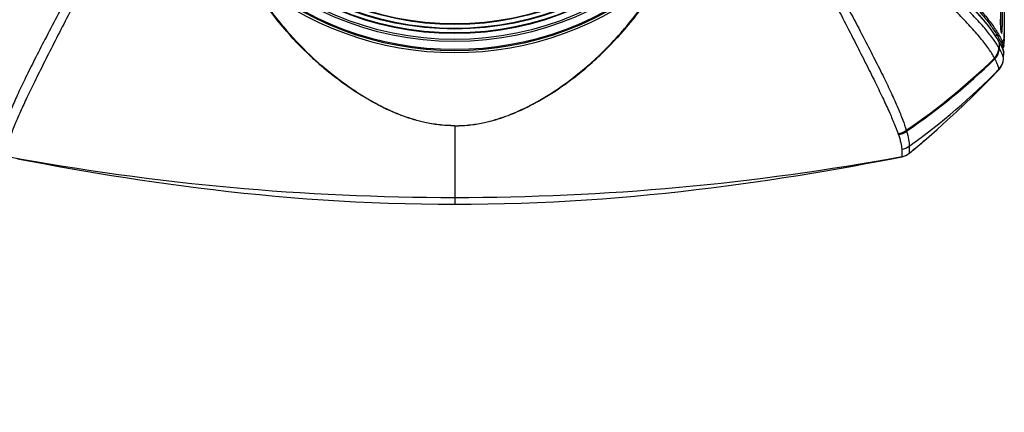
# Model space of a CAD drawing. Header units: millimetres. Extents: x 0 to 420, y 0 to 297.
# Tile 51 of 117: x 103 to 151, y 205 to 225. Entities that reach past the tile are written whole.
import ezdxf

# ---------------------------------------------------------------- set-up
doc = ezdxf.new("R2010")
doc.units = ezdxf.units.MM
doc.header["$LTSCALE"] = 23.1
doc.layers.get('0').update_dxf_attribs({"linetype": 'CONTINUOUS'})
doc.layers.add('06___PRT_ALL_SURFS', color=7, linetype='CONTINUOUS')
doc.layers.add('DIM_PILOTEES', color=7, linetype='CONTINUOUS')
doc.styles.get("Standard").update_dxf_attribs({"font": 'txt', "width": 0.7})
doc.dimstyles.new('DIMSTYLE_2', dxfattribs={"dimtxt": 2.5, "dimasz": 3.5, "dimexe": 2, "dimexo": 0, "dimtad": 1, "dimdec": 0, "dimlfac": 5, "dimdsep": 46, "dimtxsty": 'Standard', "dimblk": '_FILLED', "dimblk1": '_FILLED', "dimblk2": '_FILLED', "dimcen": 0.09, "dimazin": 2, "dimtp": 0.8, "dimtm": 0.8, "dimtfac": 1, "dimtdec": 0, "dimtofl": 0, "dimtmove": 0, "dimatfit": 3, "dimldrblk": '_FILLED', "dimfxl": 0, "dimtolj": 1, "dimarcsym": 0})

# ---------------------------------------------------------------- blocks, each defined once
blk = doc.blocks.new('_FILLED')
at = {"color": 0, "linetype": 'ByBlock'}
blk.add_solid([(0, 0), (-1, 0.143), (-1, -0.143)], dxfattribs=at)
blk = doc.blocks.new('*D2')
at = {"layer": 'DIM_PILOTEES', "color": 2, "linetype": 'Continuous'}
for p, q in [((124.368, 261.527), (53.915, 261.527)), ((55.915, 261.527), (55.915, 209.684)), ((55.915, 157.841), (55.915, 209.684)), ((102.676, 157.841), (53.915, 157.841))]:
    blk.add_line(p, q, dxfattribs=at)
at = {"layer": 'DIM_PILOTEES', "color": 2, "linetype": 'Continuous', "xscale": 3.5, "yscale": 3.5, "zscale": 3.5}
for p, rotation in [((55.915, 261.527), 90), ((55.915, 157.841), 270)]:
    blk.add_blockref('_FILLED', p, dxfattribs=dict(at, rotation=rotation))
at = {"layer": 'DIM_PILOTEES', "color": 2, "linetype": 'Continuous', "insert": (52.79, 209.684), "char_height": 2.5, "width": 7.76786, "attachment_point": 2, "rotation": 90, "line_spacing_factor": 0.9}
blk.add_mtext('{\\ftxt;\\W0.0001;\\H0.0001;\\~}{\\ftxt;\\W2.0714285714;\\H2.5; }{\\ftxt;\\W0.0001;\\H0.0001;\\~}', dxfattribs=at)

msp = doc.modelspace()

# ---------------------------------------------------------------- linework, layer by layer
at = {"color": 7, "linetype": 'Continuous'}
for p, q in [((116.0023, 224.1355), (115.9924, 224.1471)), ((116.0031, 224.1363), (115.9932, 224.1478)), ((116.0244, 224.1546), (116.0147, 224.1662)), ((116.0251, 224.1552), (116.0152, 224.1667)), ((117.8688, 222.2539), (117.8676, 222.2549)), ((117.8688, 222.2539), (117.8676, 222.2549)), ((117.8927, 222.2588), (117.8814, 222.2686)), ((117.8929, 222.2588), (117.8817, 222.2687)), ((130.8583, 222.2588), (130.8696, 222.2687)), ((130.8585, 222.2588), (130.8698, 222.2686)), ((130.8824, 222.2539), (130.8836, 222.2549)), ((130.8824, 222.2539), (130.8836, 222.2549)), ((124.3756, 219.3384), (124.3756, 215.5443)), ((124.3756, 215.5443), (124.3756, 215.515))]:
    msp.add_line(p, q, dxfattribs=at)
for radius in [15.073, 14.9774, 14.6893, 14.66, 14.4693, 14.44, 14.2493, 14.22]:
    msp.add_circle((124.3756, 238.5212), radius, dxfattribs=at)
for centre, radius, start, end in [((124.3756, 238.5212), 15.5096, 227.90501, 312.09499), ((124.3756, 238.5212), 15.4559, 228.45387, 311.54613), ((124.3756, 238.5212), 15.6159, 229.35557, 310.64443), ((130.051, 236.0338), 18.381, 211.12169, 220.21425), ((118.7002, 236.0338), 18.381, 319.78575, 328.87831), ((129.9812, 236.0682), 18.3793, 213.04375, 220.43726), ((118.7699, 236.0682), 18.3794, 319.56275, 326.96078), ((129.4942, 235.5522), 17.6449, 220.23662, 226.36407), ((118.984, 235.7977), 18.0118, 317.93475, 319.77632), ((119.0159, 235.8609), 18.0577, 317.71777, 319.55723), ((119.5662, 235.3365), 17.2977, 310.86415, 317.77635), ((119.3372, 235.4711), 17.5308, 313.62901, 317.95372), ((128.9574, 234.9912), 16.8683, 226.36879, 228.95807), ((119.7938, 234.9912), 16.8683, 311.04198, 313.63121), ((124.3752, 336.1935), 120.3495, 259.563449, 270.000177), ((124.376, 336.1935), 120.3495, 269.999831, 280.436551)]:
    msp.add_arc(centre, radius, start, end, dxfattribs=at)
for points, knots in [([(103.2737, 229.1074), (102.6076, 228.5724), (101.6622, 227.7886), (100.4952, 226.7473), (99.7619, 226.0545), (99.132, 225.4162), (98.6067, 224.834), (98.1872, 224.3093), (97.9581, 223.9681), (97.8648, 223.8066)], [0, 0, 0, 0, 0.337104, 0.4843886, 0.6171203, 0.7350927, 0.8381855, 0.9264107, 1, 1, 1, 1]), ([(103.3305, 229.0494), (102.6648, 228.5143), (101.72, 227.7303), (100.5536, 226.6886), (99.8207, 225.9957), (99.1911, 225.3572), (98.6661, 224.7747), (98.2469, 224.2499), (98.0178, 223.9086), (97.9247, 223.7471)], [0, 0, 0, 0, 0.3370818, 0.4843608, 0.6170905, 0.7350647, 0.8381631, 0.9263977, 1, 1, 1, 1]), ([(103.2181, 228.7248), (102.5653, 228.2005), (101.6383, 227.4319), (100.4929, 226.4107), (99.7713, 225.7301), (99.1499, 225.1022), (98.6298, 224.5284), (98.2122, 224.0102), (97.9824, 223.6731), (97.8881, 223.5133)], [0, 0, 0, 0, 0.3357087, 0.4826286, 0.6152307, 0.7333167, 0.8367679, 0.925592, 1, 1, 1, 1]), ([(117.8676, 222.2549), (117.6995, 222.4002), (117.0427, 222.9912), (116.4316, 223.6327), (116.0023, 224.1355)], [0, 0, 0, 0, 0.2515821, 1, 1, 1, 1]), ([(124.3756, 219.3384), (124.1115, 219.3375), (123.6217, 219.3666), (122.7814, 219.5105), (121.9243, 219.7654), (121.0549, 220.1311), (120.0862, 220.6324), (119.0155, 221.32), (118.2349, 221.9375), (117.8688, 222.2539)], [0, 0, 0, 0, 0.1088943, 0.2017124, 0.3510733, 0.4764225, 0.5901688, 0.8004963, 1, 1, 1, 1]), ([(124.3756, 219.3397), (124.1114, 219.3389), (123.6218, 219.3681), (122.7831, 219.5129), (121.9289, 219.7687), (121.0632, 220.1351), (120.0989, 220.6369), (119.0333, 221.3249), (118.2568, 221.9424), (117.8927, 222.2588)], [0, 0, 0, 0, 0.1092466, 0.2021496, 0.3514455, 0.4767046, 0.5903745, 0.8005842, 1, 1, 1, 1]), ([(124.3756, 219.3397), (124.6398, 219.3389), (125.1294, 219.3681), (125.9681, 219.5129), (126.8223, 219.7687), (127.688, 220.1351), (128.6523, 220.6369), (129.7179, 221.3249), (130.4944, 221.9424), (130.8585, 222.2588)], [0, 0, 0, 0, 0.1092466, 0.2021496, 0.3514455, 0.4767046, 0.5903745, 0.8005842, 1, 1, 1, 1]), ([(124.3756, 219.3384), (124.6397, 219.3375), (125.1295, 219.3666), (125.9698, 219.5105), (126.8269, 219.7654), (127.6963, 220.1311), (128.665, 220.6324), (129.7357, 221.32), (130.5164, 221.9375), (130.8824, 222.2539)], [0, 0, 0, 0, 0.1088942, 0.201712, 0.3510726, 0.4764218, 0.5901682, 0.800496, 1, 1, 1, 1])]:
    msp.add_open_spline(points, degree=3, knots=knots, dxfattribs=at)
at = {"layer": '06___PRT_ALL_SURFS', "color": 7, "linetype": 'Continuous'}
for p, q in [((151.1756, 229.5126), (151.1756, 223.8552)), ((150.9896, 224.4935), (150.9885, 224.5395)), ((150.9908, 224.4494), (150.9896, 224.4935)), ((150.9921, 224.4071), (150.9908, 224.4494)), ((150.9934, 224.3667), (150.9921, 224.4071)), ((150.9948, 224.3281), (150.9934, 224.3667)), ((150.9963, 224.2913), (150.9948, 224.3281)), ((150.9978, 224.2563), (150.9963, 224.2913)), ((150.9994, 224.223), (150.9978, 224.2563)), ((151.001, 224.1915), (150.9994, 224.223)), ((151.0026, 224.1617), (151.001, 224.1915)), ((151.0042, 224.1336), (151.0026, 224.1617)), ((151.0059, 224.1071), (151.0042, 224.1336)), ((151.0076, 224.0822), (151.0059, 224.1071)), ((151.0093, 224.0588), (151.0076, 224.0822)), ((151.011, 224.0371), (151.0093, 224.0588)), ((151.0127, 224.0169), (151.011, 224.0371)), ((151.0144, 223.9982), (151.0127, 224.0169)), ((151.016, 223.9811), (151.0144, 223.9982)), ((151.0177, 223.9655), (151.016, 223.9811)), ((150.7281, 223.7471), (150.8265, 223.7471)), ((150.862, 223.5139), (150.8785, 223.487)), ((150.8631, 223.5133), (150.8785, 223.487)), ((150.896, 223.4753), (150.8706, 223.5192)), ((150.9203, 223.4328), (150.896, 223.4753)), ((150.9038, 223.4432), (150.9124, 223.4283)), ((150.9124, 223.4283), (150.928, 223.401)), ((150.928, 223.401), (150.9187, 223.1327)), ((151.1586, 223.2219), (151.1701, 223.5526)), ((151.138, 222.6334), (151.1474, 222.9017)), ((151.1475, 222.9037), (151.1474, 222.9015)), ((151.1536, 223.1894), (151.1536, 223.1894)), ((150.7036, 222.6217), (150.6985, 222.6311)), ((150.7035, 222.6217), (150.6985, 222.6311)), ((150.7177, 222.595), (150.7034, 222.6216)), ((150.7177, 222.5949), (150.7035, 222.6217)), ((150.7574, 222.5156), (150.7481, 222.5341)), ((150.7574, 222.5156), (150.7485, 222.5335)), ((150.9108, 222.0884), (150.9116, 222.0913)), ((150.911, 222.0885), (150.9114, 222.0911)), ((146.1711, 218.1915), (146.1769, 217.8351)), ((146.1711, 218.1915), (146.1715, 218.127)), ((146.1715, 218.127), (146.172, 218.0688)), ((146.5343, 217.9985), (146.5338, 217.9916)), ((146.5344, 217.9994), (146.5343, 217.9985)), ((146.5419, 218.3452), (146.5344, 217.9994)), ((146.5374, 218.0738), (146.5365, 218.0447)), ((146.5403, 218.2249), (146.5395, 218.1741)), ((146.5411, 218.282), (146.5403, 218.2249)), ((146.5419, 218.3452), (146.5411, 218.282)), ((146.1741, 217.9313), (146.1747, 217.8979)), ((146.1769, 217.8342), (146.1767, 217.8242)), ((146.1769, 217.8351), (146.1769, 217.8342))]:
    msp.add_line(p, q, dxfattribs=at)
for points in [[(150.8706, 223.5192), (150.7628, 223.6955), (150.637, 223.8827), (150.4946, 224.0787), (150.3355, 224.2836), (150.1598, 224.4975), (149.9673, 224.7203), (149.7582, 224.9522), (149.5324, 225.193), (149.2898, 225.4428), (149.0304, 225.7017), (148.7543, 225.9695), (148.4613, 226.2462), (148.1514, 226.5319), (147.8247, 226.8265), (147.4811, 227.1299), (147.1206, 227.4421), (146.7431, 227.7631), (146.3487, 228.0927), (145.9372, 228.431), (145.514, 228.7737)], [(151.028, 223.8956), (151.028, 223.8957), (151.0278, 223.8963), (151.0275, 223.8975), (151.0272, 223.8991), (151.0267, 223.9012), (151.0262, 223.9037), (151.0257, 223.9067), (151.0251, 223.9101), (151.0244, 223.9139), (151.0238, 223.9181), (151.0231, 223.9227), (151.0223, 223.9277), (151.0216, 223.933), (151.0208, 223.9388), (151.0201, 223.9449), (151.0193, 223.9514), (151.0185, 223.9582), (151.0177, 223.9655)], [(151.1701, 223.5526), (151.1711, 223.581), (151.1726, 223.6344), (151.1738, 223.6895), (151.1748, 223.7459), (151.1754, 223.8037), (151.1756, 223.8552)], [(151.1475, 222.9038), (151.147, 222.9217), (151.1397, 222.9665), (151.1251, 223.0169), (151.1028, 223.0758), (151.0718, 223.146), (151.0316, 223.2282), (150.9809, 223.3242), (150.9203, 223.4328)], [(151.0825, 223.1217), (151.1021, 223.1252), (151.1209, 223.1356), (151.134, 223.1486), (151.1429, 223.1624), (151.1492, 223.1763), (151.1536, 223.1894)], [(151.1536, 223.1894), (151.1557, 223.1977), (151.1574, 223.2072), (151.1584, 223.2171), (151.1586, 223.2219)], [(150.9013, 222.0629), (150.9188, 222.0819), (150.9501, 222.1191), (150.9775, 222.1557), (151.0013, 222.1913), (151.0218, 222.2255), (151.0395, 222.2581), (151.0546, 222.2889), (151.0676, 222.3182), (151.0787, 222.3458), (151.0884, 222.372), (151.0967, 222.3968), (151.1033, 222.4183)], [(151.1033, 222.4183), (151.104, 222.4208), (151.1063, 222.4288), (151.1085, 222.4367), (151.1106, 222.4448), (151.1127, 222.4528), (151.1135, 222.4558)], [(151.1135, 222.4558), (151.1196, 222.4828), (151.1262, 222.517), (151.1313, 222.5512), (151.135, 222.585), (151.1374, 222.6182), (151.138, 222.6334)], [(147.3854, 218.706), (147.9086, 219.1631), (148.3971, 219.6028), (148.8318, 220.0048), (149.2389, 220.3907), (149.6345, 220.7744), (150.0368, 221.1737), (150.4709, 221.6147), (150.9013, 222.0629)], [(146.5338, 217.9916), (146.6761, 218.1084), (146.8266, 218.233), (146.9738, 218.3562), (147.1177, 218.4775), (147.2578, 218.5967), (147.3854, 218.706)], [(146.172, 218.0688), (146.1723, 218.0421), (146.1727, 218.0168), (146.173, 217.9931), (146.1741, 217.9313)], [(146.1767, 217.8242), (146.2, 217.8291), (146.2397, 217.8391), (146.2797, 217.8513), (146.3198, 217.8659), (146.3595, 217.8829), (146.3988, 217.9022), (146.4373, 217.9238), (146.4749, 217.9477), (146.5111, 217.9737), (146.5338, 217.9916)], [(146.5343, 217.9985), (146.534, 217.9946), (146.5338, 217.9923), (146.5338, 217.9916)], [(146.5365, 218.0447), (146.5356, 218.0219), (146.5352, 218.0128), (146.5348, 218.0053), (146.5344, 217.9994)], [(146.5395, 218.1741), (146.5388, 218.1293), (146.5383, 218.1092), (146.5379, 218.0907), (146.5374, 218.0738)], [(103.0528, 217.732), (103.6844, 217.612), (104.3235, 217.4929), (104.9702, 217.375), (105.6246, 217.2584), (106.2867, 217.1434), (106.9566, 217.0304), (107.6342, 216.9194), (108.3197, 216.8108), (109.013, 216.7048), (109.7142, 216.6017), (110.4235, 216.5017), (111.1409, 216.405), (111.8665, 216.3119), (112.6004, 216.2227), (113.3424, 216.1375), (114.0926, 216.0567), (114.8507, 215.9806), (115.6161, 215.9094), (116.3885, 215.8433), (117.1674, 215.7827), (117.9523, 215.7278), (118.7427, 215.6788), (119.5382, 215.6359), (120.3383, 215.5992), (121.1425, 215.569), (121.9503, 215.5454), (122.7613, 215.5284), (123.5748, 215.5183), (124.3756, 215.515)], [(124.3756, 215.515), (125.1764, 215.5183), (125.9899, 215.5284), (126.8009, 215.5454), (127.6088, 215.569), (128.4129, 215.5992), (129.213, 215.6359), (130.0085, 215.6788), (130.7989, 215.7278), (131.5838, 215.7827), (132.3627, 215.8433), (133.1351, 215.9094), (133.9005, 215.9806), (134.6586, 216.0567), (135.4088, 216.1375), (136.1509, 216.2227), (136.8847, 216.3119), (137.6103, 216.405), (138.3277, 216.5017), (139.037, 216.6017), (139.7382, 216.7048), (140.4315, 216.8108), (141.117, 216.9194), (141.7946, 217.0304), (142.4645, 217.1434), (143.1266, 217.2584), (143.781, 217.375), (144.4277, 217.4929), (145.0668, 217.612), (145.6984, 217.732), (146.1767, 217.8242)], [(146.1747, 217.8979), (146.1751, 217.8835), (146.1754, 217.8707), (146.1758, 217.8595), (146.1762, 217.8498), (146.1765, 217.8417), (146.1769, 217.8351)], [(146.1769, 217.8342), (146.1771, 217.8295), (146.1771, 217.8263), (146.1769, 217.8245), (146.1767, 217.8242)]]:
    msp.add_lwpolyline(points, dxfattribs=at)
for centre, radius, start, end in [((147.4585, 223.8742), 3.7171, 359.88329, 359.99865), ((147.4965, 223.874), 3.6791, 359.69869, 359.88523), ((137.4439, 215.6937), 15.5314, 29.93093, 30.11759), ((151.0792, 223.3188), 0.06, 270.03902, 357.87145), ((150.7551, 223.6517), 0.4074, 345.50033, 346.41572), ((150.1153, 223.1772), 0.799, 316.8807, 357.4575), ((150.1205, 223.168), 0.799, 316.86155, 357.46527), ((150.1353, 223.1417), 0.7988, 316.8035, 357.48776), ((147.1658, 220.9923), 4.3203, 29.69724, 29.83669), ((148.418, 221.7047), 2.8797, 29.13393, 29.72732), ((151.096, 223.2063), 0.06, 269.98258, 342.59231), ((151.0962, 223.2062), 0.0599, 342.59754, 343.63246), ((127.6416, 246.4525), 33.1523, 304.45257, 314.06574), ((127.6701, 246.4129), 33.1434, 304.42863, 314.05817), ((144.1387, 219.2521), 7.3795, 26.40192, 26.93537), ((150.3365, 222.6445), 0.7995, 315.94133, 343.56311), ((150.3372, 222.6474), 0.7995, 315.90635, 346.12969), ((127.265, 245.2531), 33.1004, 305.61788, 315.59294), ((145.9038, 219.7553), 0.8078, 276.64264, 307.5963), ((139.7409, 216.7425), 6.6354, 19.09995, 19.45827), ((145.917, 219.7157), 0.8075, 276.68088, 307.51197), ((140.9123, 217.4411), 5.7342, 16.557, 16.97467), ((125.9219, 243.6595), 32.9143, 308.77343, 310.69992), ((146.0595, 218.9848), 0.8011, 278.00664, 307.02494), ((146.0319, 218.6218), 0.8, 280.44258, 308.91259), ((146.0316, 218.6208), 0.8, 280.46692, 308.93212)]:
    msp.add_arc(centre, radius, start, end, dxfattribs=at)
for points, knots in [([(145.4207, 229.0494), (146.0864, 228.5143), (147.0313, 227.7303), (148.1976, 226.6886), (148.9305, 225.9957), (149.5601, 225.3572), (150.0851, 224.7747), (150.5043, 224.2499), (150.7334, 223.9086), (150.8265, 223.7471)], [0, 0, 0, 0, 0.3370818, 0.4843608, 0.6170905, 0.7350647, 0.8381631, 0.9263977, 1, 1, 1, 1]), ([(145.4776, 229.1074), (146.1436, 228.5724), (147.089, 227.7886), (148.256, 226.7473), (148.9893, 226.0545), (149.6193, 225.4162), (150.1446, 224.834), (150.564, 224.3093), (150.7931, 223.9681), (150.8864, 223.8066)], [0, 0, 0, 0, 0.337104, 0.4843886, 0.6171203, 0.7350927, 0.8381855, 0.9264107, 1, 1, 1, 1]), ([(145.5332, 228.7248), (146.1859, 228.2005), (147.1129, 227.4319), (148.2583, 226.4107), (148.9799, 225.7301), (149.6013, 225.1022), (150.1215, 224.5284), (150.539, 224.0102), (150.7688, 223.6731), (150.8631, 223.5133)], [0, 0, 0, 0, 0.3357087, 0.4826286, 0.6152307, 0.7333167, 0.8367679, 0.925592, 1, 1, 1, 1]), ([(150.9135, 223.1418), (150.8256, 223.2951), (150.606, 223.6205), (150.2006, 224.1232), (149.6881, 224.6865), (149.0693, 225.309), (148.346, 225.9895), (147.1889, 227.0206), (146.2518, 227.8003), (145.5908, 228.3338)], [0, 0, 0, 0, 0.0710361, 0.1574183, 0.2594135, 0.3770275, 0.5101518, 0.6585591, 1, 1, 1, 1]), ([(98.0527, 222.6311), (98.1377, 222.7882), (98.3518, 223.1217), (98.7502, 223.6366), (99.2557, 224.2128), (99.8675, 224.8489), (100.5836, 225.5439), (101.7298, 226.5971), (102.6582, 227.3949), (103.3114, 227.9433)], [0, 0, 0, 0, 0.0714181, 0.1580219, 0.2601131, 0.377721, 0.5107547, 0.6590017, 1, 1, 1, 1]), ([(150.6985, 222.6311), (150.6135, 222.7882), (150.3994, 223.1217), (150.001, 223.6366), (149.4955, 224.2128), (148.8837, 224.8489), (148.1677, 225.5439), (147.0214, 226.5971), (146.0931, 227.3949), (145.4398, 227.9433)], [0, 0, 0, 0, 0.0714181, 0.1580219, 0.2601131, 0.377721, 0.5107547, 0.6590017, 1, 1, 1, 1]), ([(105.5625, 225.739), (105.1648, 225.0079), (104.6005, 223.9532), (103.9034, 222.5988), (103.4655, 221.7214), (103.091, 220.9376), (102.7809, 220.2486), (102.5369, 219.6536), (102.4062, 219.2846), (102.3546, 219.1152)], [0, 0, 0, 0, 0.3389049, 0.4870404, 0.6202483, 0.7381918, 0.8407322, 0.9279072, 1, 1, 1, 1]), ([(143.1887, 225.739), (143.5864, 225.0079), (144.1507, 223.9532), (144.8478, 222.5988), (145.2857, 221.7214), (145.6602, 220.9376), (145.9703, 220.2486), (146.2143, 219.6536), (146.345, 219.2846), (146.3967, 219.1152)], [0, 0, 0, 0, 0.3389049, 0.4870404, 0.6202483, 0.7381918, 0.8407322, 0.9279072, 1, 1, 1, 1]), ([(105.9505, 225.5342), (105.5684, 224.8023), (105.0236, 223.7478), (104.3404, 222.399), (103.9059, 221.5267), (103.529, 220.7493), (103.2112, 220.0678), (102.9551, 219.4813), (102.8126, 219.1189), (102.7539, 218.9529)], [0, 0, 0, 0, 0.3383522, 0.4864168, 0.6196738, 0.7377568, 0.8404847, 0.9278337, 1, 1, 1, 1]), ([(142.8007, 225.5342), (143.1828, 224.8023), (143.7276, 223.7478), (144.4108, 222.399), (144.8453, 221.5267), (145.2222, 220.7493), (145.54, 220.0678), (145.7961, 219.4813), (145.9386, 219.1189), (145.9973, 218.9529)], [0, 0, 0, 0, 0.3383522, 0.4864168, 0.6196738, 0.7377568, 0.8404847, 0.9278337, 1, 1, 1, 1]), ([(150.9842, 224.9212), (150.9842, 224.8143), (150.9859, 224.6102), (150.9935, 224.3272), (151.0051, 224.0977), (151.0156, 223.9655), (151.0229, 223.9124)], [0, 0, 0, 0, 0.3174603, 0.6063257, 0.8407403, 1, 1, 1, 1]), ([(151.0229, 223.9124), (151.0247, 223.8992), (151.0275, 223.8812), (151.0322, 223.8601), (151.0355, 223.8498), (151.0382, 223.8434), (151.0423, 223.8394), (151.0469, 223.8426), (151.0493, 223.8488), (151.0525, 223.8584), (151.0553, 223.872), (151.0582, 223.8893), (151.0622, 223.9198), (151.0668, 223.9671), (151.0716, 224.0341), (151.076, 224.1141), (151.0798, 224.2059), (151.0831, 224.3083), (151.0858, 224.4197), (151.088, 224.5384), (151.09, 224.7064), (151.0906, 224.8346), (151.0906, 224.9212)], [0, 0, 0, 0, 0.0344292, 0.0468141, 0.0559723, 0.0620021, 0.065398, 0.0685214, 0.0740946, 0.082764, 0.0946555, 0.1097839, 0.1281224, 0.1742053, 0.2323075, 0.3016181, 0.3811476, 0.4697475, 0.5661299, 0.6688873, 0.7765149, 1, 1, 1, 1]), ([(150.8265, 223.7471), (150.8417, 223.7472), (150.8732, 223.76), (150.8862, 223.7914), (150.8864, 223.8066)], [0, 0, 0, 0, 0.5009164, 1, 1, 1, 1]), ([(150.8864, 223.8066), (150.9049, 223.7745), (150.9686, 223.663), (151.0305, 223.5504), (151.0721, 223.469)], [0, 0, 0, 0, 0.2882164, 1, 1, 1, 1]), ([(151.1756, 223.8546), (151.1752, 223.7961), (151.1724, 223.6962), (151.1609, 223.5963), (151.1511, 223.556)], [0, 0, 0, 0, 0.584828, 1, 1, 1, 1]), ([(150.8265, 223.7471), (150.845, 223.715), (150.9087, 223.6034), (150.9706, 223.4907), (151.0121, 223.4092)], [0, 0, 0, 0, 0.2882111, 1, 1, 1, 1]), ([(150.928, 223.401), (150.9612, 223.343), (151.019, 223.2387), (151.0888, 223.0975), (151.1285, 223.0003), (151.1446, 222.9393), (151.1476, 222.9146), (151.1475, 222.9038)], [0, 0, 0, 0, 0.3664042, 0.6542347, 0.8642828, 0.9410115, 1, 1, 1, 1]), ([(151.0121, 223.4092), (151.0274, 223.4092), (151.0591, 223.422), (151.072, 223.4537), (151.0721, 223.469)], [0, 0, 0, 0, 0.5004706, 1, 1, 1, 1]), ([(151.0121, 223.4092), (151.0259, 223.3821), (151.0501, 223.3328), (151.0714, 223.2821), (151.0793, 223.2588)], [0, 0, 0, 0, 0.552974, 1, 1, 1, 1]), ([(151.1496, 223.5497), (151.1458, 223.5352), (151.1379, 223.5104), (151.121, 223.4803), (151.0972, 223.4638), (151.0797, 223.4661), (151.0721, 223.469)], [0, 0, 0, 0, 0.3545649, 0.6139227, 0.8079854, 1, 1, 1, 1]), ([(151.0721, 223.469), (151.0859, 223.4416), (151.1102, 223.3917), (151.1314, 223.3403), (151.1392, 223.3166)], [0, 0, 0, 0, 0.5514766, 1, 1, 1, 1]), ([(151.1701, 223.5526), (151.1685, 223.5057), (151.1635, 223.4264), (151.1499, 223.3474), (151.1392, 223.3166)], [0, 0, 0, 0, 0.5898222, 1, 1, 1, 1]), ([(151.1392, 223.3166), (151.1452, 223.2989), (151.1544, 223.2679), (151.1591, 223.2355), (151.1586, 223.2219)], [0, 0, 0, 0, 0.5787544, 1, 1, 1, 1]), ([(151.138, 222.6334), (151.1384, 222.6432), (151.1358, 222.6661), (151.1212, 222.7233), (151.0841, 222.8156), (151.0188, 222.9506), (150.9645, 223.0508), (150.9334, 223.1067)], [0, 0, 0, 0, 0.0569918, 0.1321992, 0.3410246, 0.630204, 1, 1, 1, 1]), ([(151.0793, 223.2588), (151.0867, 223.2368), (151.0973, 223.2003), (151.1003, 223.1607), (151.096, 223.1463)], [0, 0, 0, 0, 0.6080198, 1, 1, 1, 1]), ([(151.096, 223.1463), (151.0944, 223.1406), (151.0914, 223.1319), (151.0856, 223.1235), (151.0824, 223.122)], [0, 0, 0, 0, 0.6220843, 1, 1, 1, 1]), ([(150.9114, 222.0911), (150.9132, 222.0987), (150.9134, 222.1175), (150.9053, 222.1664), (150.8781, 222.2486), (150.8269, 222.3715), (150.7829, 222.4637), (150.7574, 222.5156)], [0, 0, 0, 0, 0.0513432, 0.1220926, 0.326741, 0.6192082, 1, 1, 1, 1]), ([(150.9013, 222.0629), (150.9038, 222.0655), (150.9077, 222.0742), (150.9099, 222.0831), (150.911, 222.0885)], [0, 0, 0, 0, 0.3932857, 1, 1, 1, 1]), ([(146.4087, 219.0752), (146.4493, 218.9386), (146.5121, 218.6987), (146.5441, 218.4507), (146.5419, 218.3452)], [0, 0, 0, 0, 0.5745723, 1, 1, 1, 1]), ([(146.011, 218.9137), (146.0573, 218.7798), (146.1303, 218.5434), (146.1704, 218.2971), (146.1711, 218.1915)], [0, 0, 0, 0, 0.5728716, 1, 1, 1, 1])]:
    msp.add_open_spline(points, degree=3, knots=knots, dxfattribs=at)
for points in [[(150.8785, 223.487), (150.879, 223.498), (150.8762, 223.5096), (150.8706, 223.5192)], [(150.928, 223.401), (150.9285, 223.4119), (150.9258, 223.4233), (150.9203, 223.4328)]]:
    msp.add_open_spline(points, degree=3, dxfattribs=at)

# ---------------------------------------------------------------- dimensions: what is measured, and where the dimension line sits
at = {"layer": 'DIM_PILOTEES', "color": 2, "linetype": 'Continuous'}
dim = msp.add_linear_dim(base=(55.9151, 261.5273), p1=(102.6756, 157.8412), p2=(124.3679, 261.5273), angle=90, text='{\\ftxt;\\W0.0001;\\H0.0001;\\~}{\\ftxt;\\W2.0714285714;\\H2.5; }{\\ftxt;\\W0.0001;\\H0.0001;\\~}', dimstyle='DIMSTYLE_2', dxfattribs=at)
dim.commit()
dim.dimension.update_dxf_attribs({"geometry": '*D2', "text_midpoint": (55.9151, 209.3271), "dimtype": 160})

doc.saveas('drawing.dxf')
